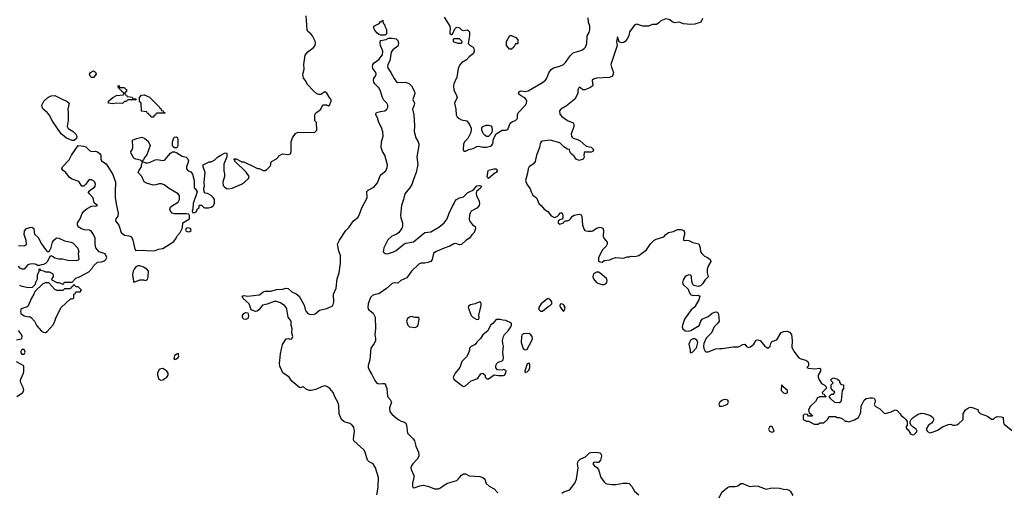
# Model space of a CAD drawing. Header units: inches. Extents: x 2106670 to 2322961, y 36024 to 224899.
# Tile 117 of 256: x 2245764 to 2255983, y 81015 to 85916. Entities that reach past the tile are written whole.
import ezdxf

# ---------------------------------------------------------------- set-up
doc = ezdxf.new("R2010")
doc.units = ezdxf.units.IN
doc.header["$MEASUREMENT"] = 0
doc.layers.add('C2048', color=7, linetype='Continuous')
doc.layers.add('C2058', color=7, linetype='Continuous')

msp = doc.modelspace()

# ---------------------------------------------------------------- linework, layer by layer
at = {"layer": 'C2048', "color": 5}
for points, elevation in [([(2245763, 83163), (2245776, 83156), (2245850, 83139), (2245896, 83144), (2245928, 83172), (2245930, 83194), (2245948, 83230), (2245949, 83271), (2245966, 83310), (2245966, 83330), (2245970, 83334), (2245978, 83318), (2246010, 83312), (2246030, 83302), (2246070, 83302), (2246104, 83284), (2246111, 83270), (2246112, 83250), (2246094, 83230), (2246098, 83218), (2246150, 83192), (2246170, 83192), (2246210, 83174), (2246222, 83178), (2246226, 83190), (2246233, 83193), (2246310, 83194), (2246345, 83235), (2246386, 83250), (2246480, 83300), (2246518, 83342), (2246530, 83362), (2246570, 83402), (2246614, 83406), (2246643, 83417), (2246658, 83430), (2246669, 83450), (2246650, 83488), (2246590, 83509), (2246554, 83550), (2246546, 83590), (2246548, 83650), (2246531, 83690), (2246510, 83718), (2246490, 83734), (2246438, 83738), (2246406, 83746), (2246369, 83769), (2246362, 83790), (2246362, 83810), (2246390, 83852), (2246413, 83907), (2246429, 83930), (2246463, 83957), (2246510, 83981), (2246530, 83986), (2246550, 83981), (2246572, 83988), (2246571, 83991), (2246558, 83998), (2246538, 84018), (2246529, 84050), (2246528, 84070), (2246488, 84110), (2246475, 84130), (2246496, 84150), (2246540, 84180), (2246547, 84190), (2246549, 84210), (2246542, 84230), (2246530, 84245), (2246510, 84257), (2246490, 84256), (2246475, 84245), (2246450, 84209), (2246430, 84189), (2246410, 84189), (2246377, 84237), (2246330, 84257), (2246310, 84261), (2246281, 84281), (2246242, 84330), (2246214, 84354), (2246202, 84370), (2246209, 84390), (2246277, 84463), (2246301, 84510), (2246370, 84612), (2246430, 84604), (2246450, 84596), (2246490, 84560), (2246510, 84549), (2246552, 84552), (2246570, 84545), (2246591, 84530), (2246607, 84510), (2246607, 84470), (2246614, 84454), (2246660, 84420), (2246730, 84310), (2246759, 84230), (2246754, 84130), (2246756, 84070), (2246767, 83990), (2246786, 83910), (2246782, 83878), (2246761, 83850), (2246758, 83830), (2246794, 83786), (2246818, 83710), (2246850, 83681), (2246895, 83675), (2246924, 83664), (2246938, 83630), (2246958, 83538), (2246970, 83522), (2247050, 83526), (2247110, 83518), (2247170, 83522), (2247203, 83537), (2247250, 83542), (2247365, 83615), (2247389, 83650), (2247402, 83678), (2247429, 83710), (2247449, 83750), (2247455, 83765), (2247458, 83810), (2247526, 83850), (2247527, 83887), (2247518, 83898), (2247490, 83902), (2247370, 83904), (2247348, 83910), (2247329, 83930), (2247322, 83950), (2247329, 83971), (2247349, 83991), (2247410, 84025), (2247424, 84050), (2247424, 84090), (2247410, 84109), (2247308, 84170), (2247263, 84203), (2247235, 84215), (2247210, 84214), (2247177, 84203), (2247150, 84201), (2247080, 84220), (2247055, 84235), (2247030, 84289), (2246995, 84330), (2247002, 84350), (2247029, 84390), (2247029, 84411), (2247040, 84440), (2247050, 84442), (2247071, 84431), (2247091, 84431), (2247110, 84435), (2247170, 84462), (2247190, 84465), (2247250, 84455), (2247262, 84458), (2247275, 84465), (2247330, 84531), (2247350, 84545), (2247370, 84545), (2247396, 84536), (2247450, 84502), (2247490, 84491), (2247510, 84472), (2247516, 84450), (2247494, 84390), (2247494, 84370), (2247514, 84350), (2247539, 84339), (2247556, 84316), (2247573, 84247), (2247574, 84170), (2247584, 84164), (2247605, 84130), (2247565, 84010), (2247562, 83950), (2247554, 83930), (2247558, 83918), (2247570, 83914), (2247595, 83925), (2247610, 83954), (2247626, 83970), (2247626, 83990), (2247630, 83994), (2247650, 83994), (2247674, 83970), (2247685, 83965), (2247725, 83965), (2247750, 83971), (2247770, 83981), (2247777, 83990), (2247785, 84015), (2247784, 84050), (2247772, 84072), (2247752, 84092), (2247713, 84113), (2247690, 84118), (2247678, 84130), (2247675, 84170), (2247682, 84190), (2247678, 84230), (2247689, 84330), (2247668, 84390), (2247669, 84411), (2247730, 84442), (2247750, 84442), (2247790, 84462), (2247818, 84490), (2247850, 84511), (2247890, 84532), (2247910, 84534), (2247914, 84530), (2247913, 84493), (2247883, 84417), (2247881, 84399), (2247882, 84350), (2247890, 84318), (2247891, 84290), (2247872, 84230), (2247877, 84197), (2247885, 84185), (2247910, 84166), (2247930, 84162), (2247970, 84170), (2248066, 84210), (2248096, 84230), (2248139, 84270), (2248144, 84290), (2248115, 84335), (2247998, 84450), (2247998, 84458), (2247987, 84473), (2248010, 84472), (2248070, 84442), (2248090, 84442), (2248210, 84382), (2248233, 84373), (2248250, 84372), (2248290, 84352), (2248310, 84352), (2248330, 84362), (2248363, 84397), (2248369, 84410), (2248369, 84430), (2248376, 84444), (2248430, 84472), (2248448, 84490), (2248455, 84505), (2248490, 84525), (2248550, 84518), (2248575, 84525), (2248582, 84550), (2248582, 84650), (2248595, 84690), (2248625, 84735), (2248650, 84751), (2248710, 84747), (2248826, 84750), (2248848, 84770), (2248846, 84850), (2248828, 84868), (2248826, 84930), (2248838, 84950), (2248869, 84971), (2248889, 84990), (2248910, 85034), (2248947, 85033), (2248970, 85022), (2248978, 85030), (2248995, 85070), (2248998, 85090), (2248984, 85104), (2248953, 85153), (2248930, 85168), (2248890, 85142), (2248870, 85142), (2248849, 85149), (2248816, 85176), (2248749, 85249), (2248730, 85286), (2248708, 85310), (2248702, 85350), (2248717, 85403), (2248713, 85450), (2248727, 85550), (2248756, 85584), (2248810, 85623), (2248831, 85649), (2248834, 85674), (2248830, 85694), (2248802, 85750), (2248787, 85770), (2248755, 85795), (2248746, 85810), (2248737, 85957)], 40), ([(2249472, 80990), (2249486, 81070), (2249487, 81170), (2249457, 81270), (2249432, 81310), (2249390, 81330), (2249372, 81350), (2249351, 81431), (2249337, 81457), (2249232, 81550), (2249227, 81570), (2249239, 81650), (2249232, 81690), (2249210, 81715), (2249190, 81730), (2249130, 81745), (2249105, 81770), (2249080, 81830), (2249076, 81916), (2249067, 81950), (2249037, 81997), (2249017, 82050), (2248984, 82090), (2248950, 82114), (2248930, 82119), (2248896, 82110), (2248838, 82082), (2248790, 82071), (2248770, 82071), (2248740, 82080), (2248710, 82109), (2248670, 82099), (2248589, 82169), (2248560, 82210), (2248494, 82254), (2248464, 82324), (2248460, 82350), (2248470, 82450), (2248492, 82548), (2248530, 82608), (2248550, 82609), (2248570, 82602), (2248590, 82608), (2248598, 82630), (2248588, 82670), (2248593, 82710), (2248583, 82750), (2248580, 82790), (2248552, 82832), (2248535, 82915), (2248530, 82930), (2248515, 82950), (2248470, 82979), (2248430, 82993), (2248405, 82995), (2248333, 82967), (2248284, 82956), (2248250, 82910), (2248230, 82893), (2248210, 82890), (2248166, 82906), (2248144, 82970), (2248084, 83024), (2248074, 83050), (2248090, 83056), (2248130, 83049), (2248250, 83062), (2248268, 83072), (2248290, 83094), (2248310, 83102), (2248370, 83102), (2248430, 83118), (2248490, 83122), (2248530, 83133), (2248550, 83129), (2248590, 83094), (2248634, 83074), (2248664, 83050), (2248716, 82956), (2248727, 82910), (2248737, 82890), (2248754, 82870), (2248770, 82864), (2248810, 82859), (2248830, 82866), (2248877, 82903), (2248950, 82920), (2249009, 82950), (2249018, 82962), (2249025, 82990), (2249022, 83070), (2249047, 83133), (2249059, 83230), (2249079, 83290), (2249092, 83392), (2249092, 83470), (2249077, 83517), (2249064, 83590), (2249084, 83630), (2249150, 83730), (2249179, 83761), (2249230, 83829), (2249274, 83866), (2249288, 83890), (2249315, 83965), (2249370, 84070), (2249366, 84134), (2249379, 84150), (2249439, 84181), (2249477, 84223), (2249504, 84296), (2249515, 84310), (2249563, 84350), (2249578, 84382), (2249580, 84410), (2249576, 84436), (2249552, 84512), (2249528, 84548), (2249516, 84590), (2249518, 84650), (2249535, 84710), (2249533, 84753), (2249519, 84799), (2249493, 84850), (2249478, 84898), (2249461, 84930), (2249461, 84939), (2249466, 84954), (2249510, 84965), (2249555, 84970), (2249576, 84990), (2249584, 85010), (2249584, 85030), (2249574, 85050), (2249542, 85082), (2249528, 85108), (2249505, 85185), (2249492, 85210), (2249451, 85251), (2249438, 85270), (2249435, 85290), (2249441, 85310), (2249456, 85330), (2249464, 85350), (2249460, 85370), (2249430, 85410), (2249425, 85430), (2249428, 85450), (2249443, 85470), (2249490, 85504), (2249528, 85552), (2249532, 85590), (2249507, 85650), (2249505, 85675), (2249510, 85702), (2249566, 85710), (2249590, 85725), (2249630, 85726), (2249670, 85717), (2249690, 85701), (2249696, 85670), (2249690, 85642), (2249635, 85605), (2249619, 85581), (2249606, 85490), (2249584, 85450), (2249581, 85430), (2249589, 85410), (2249617, 85370), (2249650, 85305), (2249670, 85276), (2249690, 85266), (2249770, 85267), (2249810, 85251), (2249832, 85230), (2249863, 85170), (2249864, 85150), (2249845, 85090), (2249862, 85050), (2249859, 85030), (2249840, 84990), (2249855, 84930), (2249863, 84817), (2249858, 84758), (2249875, 84690), (2249899, 84650), (2249907, 84630), (2249907, 84610), (2249885, 84495), (2249895, 84415), (2249879, 84330), (2249853, 84270), (2249833, 84207), (2249810, 84170), (2249761, 84110), (2249748, 84050), (2249725, 83990), (2249716, 83890), (2249720, 83860), (2249738, 83810), (2249737, 83770), (2249730, 83750), (2249695, 83705), (2249670, 83687), (2249628, 83670), (2249585, 83635), (2249544, 83550), (2249535, 83510), (2249550, 83495), (2249570, 83488), (2249590, 83491), (2249642, 83510), (2249670, 83524), (2249750, 83590), (2249770, 83598), (2249850, 83613), (2249890, 83642), (2249950, 83697), (2249970, 83709), (2250000, 83713)], 20), ([(2245750, 83574), (2245810, 83572), (2245830, 83582), (2245835, 83590), (2245830, 83626), (2245809, 83690), (2245814, 83726), (2245835, 83750), (2245870, 83762), (2245890, 83764), (2245911, 83750), (2245914, 83710), (2245921, 83690), (2245956, 83656), (2245990, 83591), (2246030, 83534), (2246050, 83514), (2246070, 83514), (2246090, 83554), (2246104, 83610), (2246117, 83630), (2246147, 83653), (2246170, 83651), (2246230, 83622), (2246298, 83610), (2246318, 83598), (2246358, 83558), (2246366, 83546), (2246378, 83510), (2246371, 83490), (2246378, 83430), (2246370, 83422), (2246350, 83417), (2246262, 83418), (2246207, 83433), (2246170, 83434), (2246130, 83442), (2246110, 83458), (2246090, 83466), (2246078, 83462), (2246051, 83409), (2246030, 83388), (2246010, 83378), (2245985, 83375), (2245970, 83366), (2245950, 83366), (2245936, 83376), (2245910, 83386), (2245870, 83382), (2245847, 83373), (2245810, 83329), (2245790, 83329), (2245770, 83341), (2245750, 83359)], 40), ([(2250000, 83398), (2249970, 83390), (2249930, 83391), (2249910, 83385), (2249830, 83310), (2249782, 83238), (2249718, 83210), (2249690, 83184), (2249650, 83187), (2249630, 83180), (2249570, 83128), (2249490, 83072), (2249450, 83066), (2249425, 83055), (2249406, 83034), (2249382, 82970), (2249376, 82930), (2249383, 82910), (2249432, 82872), (2249454, 82830), (2249456, 82710), (2249450, 82650), (2249458, 82610), (2249458, 82590), (2249443, 82557), (2249408, 82510), (2249399, 82390), (2249382, 82330), (2249382, 82310), (2249397, 82270), (2249418, 82238), (2249450, 82173), (2249470, 82148), (2249490, 82139), (2249530, 82145), (2249550, 82144), (2249562, 82130), (2249574, 82090), (2249581, 82010), (2249610, 81976), (2249624, 81950), (2249601, 81890), (2249607, 81850), (2249630, 81821), (2249691, 81770), (2249730, 81751), (2249750, 81747), (2249770, 81731), (2249778, 81710), (2249790, 81630), (2249849, 81569), (2249860, 81550), (2249874, 81494), (2249902, 81430), (2249906, 81390), (2249890, 81360), (2249844, 81310), (2249830, 81290), (2249824, 81270), (2249826, 81250), (2249853, 81190), (2249853, 81167), (2249842, 81110), (2249841, 81081), (2249845, 81065), (2249850, 81061), (2249870, 81064), (2249916, 81084), (2249950, 81088), (2250000, 81078)], 20), ([(2245730, 82598), (2245770, 82602), (2245786, 82610), (2245789, 82630), (2245782, 82650), (2245752, 82692)], 40), ([(2245734, 82010), (2245794, 82046), (2245805, 82070), (2245801, 82101), (2245776, 82150), (2245772, 82170), (2245775, 82190), (2245804, 82250), (2245808, 82268), (2245807, 82327), (2245730, 82369)], 40)]:
    msp.add_lwpolyline(points, dxfattribs=dict(at, elevation=elevation))
for points, elevation in [([(2249510, 85755), (2249490, 85762), (2249470, 85779), (2249450, 85809), (2249441, 85830), (2249439, 85850), (2249487, 85873), (2249499, 85881), (2249510, 85898), (2249522, 85898), (2249528, 85910), (2249534, 85910), (2249538, 85878), (2249551, 85871), (2249552, 85850), (2249570, 85814), (2249570, 85766), (2249562, 85758), (2249550, 85755)], 20), ([(2246510, 85315), (2246495, 85330), (2246489, 85350), (2246498, 85370), (2246530, 85385), (2246551, 85371), (2246556, 85350), (2246530, 85315)], 40), ([(2246830, 85048), (2246770, 85049), (2246730, 85044), (2246686, 85050), (2246686, 85070), (2246730, 85111), (2246770, 85131), (2246842, 85138), (2246846, 85150), (2246842, 85162), (2246827, 85167), (2246822, 85182), (2246806, 85190), (2246802, 85202), (2246790, 85206), (2246786, 85230), (2246790, 85234), (2246798, 85218), (2246813, 85213), (2246852, 85212), (2246858, 85198), (2246873, 85193), (2246874, 85170), (2246858, 85162), (2246854, 85150), (2246858, 85138), (2246873, 85133), (2246878, 85118), (2246932, 85112), (2246938, 85098), (2246970, 85094), (2246974, 85090), (2246970, 85086), (2246890, 85086), (2246878, 85082), (2246872, 85068), (2246853, 85067)], 40), ([(2246330, 84662), (2246310, 84663), (2246248, 84688), (2246194, 84734), (2246103, 84863), (2246069, 84930), (2246052, 84952), (2246009, 84990), (2245997, 85010), (2245993, 85030), (2246014, 85070), (2246055, 85110), (2246090, 85127), (2246130, 85131), (2246210, 85087), (2246252, 85070), (2246276, 85050), (2246264, 84990), (2246268, 84950), (2246266, 84870), (2246258, 84810), (2246267, 84787), (2246318, 84758), (2246346, 84730), (2246358, 84710), (2246355, 84685)], 40), ([(2247150, 84906), (2247127, 84907), (2247122, 84922), (2247107, 84927), (2247102, 84942), (2247087, 84947), (2247082, 84962), (2247029, 84969), (2247026, 85050), (2247006, 85070), (2247006, 85110), (2247028, 85132), (2247057, 85137), (2247110, 85112), (2247214, 85010), (2247218, 84998), (2247230, 84994), (2247234, 84974), (2247254, 84970), (2247258, 84958), (2247272, 84950), (2247270, 84946), (2247190, 84946), (2247178, 84942), (2247173, 84927), (2247158, 84922)], 40), ([(2247038, 84442), (2247030, 84446), (2247018, 84458), (2246970, 84469), (2246950, 84479), (2246921, 84530), (2246919, 84550), (2246932, 84568), (2246937, 84590), (2246934, 84666), (2246976, 84684), (2247030, 84697), (2247064, 84684), (2247096, 84656), (2247118, 84610), (2247084, 84516), (2247061, 84490), (2247050, 84466), (2247034, 84450)], 40), ([(2247370, 84586), (2247356, 84596), (2247349, 84610), (2247349, 84650), (2247362, 84690), (2247370, 84698), (2247390, 84702), (2247402, 84690), (2247405, 84670), (2247405, 84610), (2247402, 84598), (2247390, 84586)], 40), ([(2247510, 83759), (2247492, 83750), (2247485, 83735), (2247488, 83728), (2247510, 83715), (2247530, 83719), (2247544, 83730), (2247538, 83750)], 40), ([(2247010, 83365), (2246990, 83365), (2246968, 83352), (2246951, 83330), (2246942, 83310), (2246934, 83270), (2246944, 83204), (2246950, 83194), (2246970, 83202), (2247010, 83218), (2247050, 83218), (2247070, 83212), (2247090, 83222), (2247098, 83250), (2247099, 83310), (2247082, 83330), (2247049, 83350)], 40), ([(2246067, 83187), (2246033, 83187), (2246004, 83176), (2245921, 83099), (2245911, 83070), (2245887, 83030), (2245850, 82948), (2245841, 82939), (2245790, 82921), (2245777, 82910), (2245771, 82890), (2245777, 82870), (2245810, 82845), (2245850, 82836), (2245870, 82838), (2245886, 82826), (2245916, 82790), (2245943, 82743), (2245990, 82687), (2246010, 82675), (2246030, 82671), (2246050, 82681), (2246110, 82751), (2246129, 82790), (2246143, 82830), (2246193, 82930), (2246290, 83022), (2246310, 83022), (2246326, 83030), (2246326, 83070), (2246342, 83078), (2246347, 83093), (2246390, 83094), (2246406, 83110), (2246370, 83146), (2246350, 83146), (2246330, 83166), (2246318, 83162), (2246313, 83147), (2246298, 83142), (2246290, 83126), (2246230, 83126), (2246210, 83108), (2246150, 83109), (2246130, 83118)], 40), ([(2248110, 82806), (2248089, 82809), (2248080, 82820), (2248075, 82830), (2248077, 82850), (2248090, 82871), (2248110, 82879), (2248130, 82878), (2248139, 82850), (2248135, 82830), (2248130, 82819)], 20), ([(2249830, 82838), (2249810, 82832), (2249790, 82818), (2249778, 82790), (2249791, 82750), (2249810, 82731), (2249870, 82725), (2249890, 82735), (2249901, 82750), (2249909, 82809), (2249907, 82827), (2249870, 82829)], 40), ([(2245810, 82495), (2245790, 82495), (2245782, 82490), (2245772, 82470), (2245786, 82446), (2245810, 82446), (2245822, 82470), (2245815, 82490)], 40), ([(2247410, 82454), (2247390, 82449), (2247371, 82430), (2247364, 82404), (2247370, 82394), (2247390, 82398), (2247410, 82412), (2247417, 82430)], 40), ([(2247250, 82299), (2247230, 82297), (2247210, 82289), (2247193, 82250), (2247193, 82230), (2247208, 82188), (2247230, 82178), (2247250, 82182), (2247291, 82209), (2247306, 82230), (2247306, 82250), (2247292, 82272)], 40)]:
    msp.add_lwpolyline(points, close=True, dxfattribs=dict(at, elevation=elevation))
at = {"layer": 'C2058', "color": 5}
for points, elevation in [([(2250170, 85941), (2250227, 85850), (2250231, 85829), (2250227, 85787), (2250230, 85774), (2250244, 85764), (2250255, 85765), (2250280, 85820), (2250290, 85832), (2250303, 85837), (2250330, 85831), (2250350, 85811), (2250365, 85805), (2250410, 85811), (2250422, 85802), (2250431, 85790), (2250431, 85751), (2250418, 85670), (2250438, 85650), (2250470, 85630), (2250476, 85616), (2250481, 85590), (2250473, 85567), (2250430, 85532), (2250400, 85500), (2250351, 85470), (2250333, 85447), (2250316, 85410), (2250300, 85320), (2250271, 85250), (2250267, 85230), (2250271, 85190), (2250299, 85130), (2250303, 85110), (2250276, 85050), (2250291, 84990), (2250295, 84930), (2250303, 84910), (2250326, 84890), (2250350, 84879), (2250406, 84866), (2250431, 84831), (2250451, 84791), (2250451, 84770), (2250442, 84738), (2250415, 84685), (2250382, 84650), (2250370, 84626), (2250366, 84570), (2250373, 84553), (2250390, 84552), (2250426, 84570), (2250470, 84581), (2250510, 84601), (2250530, 84603), (2250570, 84595), (2250610, 84595), (2250650, 84603), (2250662, 84610), (2250675, 84630), (2250680, 84680), (2250709, 84731), (2250770, 84771), (2250810, 84771), (2250830, 84778), (2250856, 84844), (2250879, 84861), (2250910, 84871), (2250929, 84890), (2250932, 84930), (2250939, 84950), (2251015, 85030), (2251024, 85050), (2251026, 85070), (2251019, 85090), (2251007, 85107), (2250962, 85130), (2250945, 85145), (2250941, 85150), (2250949, 85170), (2250970, 85178), (2251010, 85173), (2251042, 85178), (2251190, 85265), (2251220, 85290), (2251234, 85310), (2251256, 85364), (2251280, 85400), (2251304, 85416), (2251370, 85434), (2251407, 85453), (2251430, 85473), (2251477, 85543), (2251509, 85571), (2251599, 85601), (2251624, 85616), (2251637, 85630), (2251651, 85670), (2251655, 85750), (2251675, 85785), (2251683, 85810), (2251681, 85850), (2251667, 85890), (2251664, 85936)], 40), ([(2252852, 85928), (2252832, 85890), (2252770, 85869), (2252730, 85865), (2252654, 85874), (2252610, 85889), (2252564, 85884), (2252535, 85895), (2252510, 85915), (2252470, 85924), (2252417, 85903), (2252397, 85883), (2252372, 85868), (2252332, 85868), (2252290, 85849), (2252230, 85849), (2252170, 85869), (2252150, 85862), (2252093, 85790), (2252086, 85750), (2252065, 85710), (2252047, 85690), (2252030, 85680), (2252010, 85677), (2251985, 85685), (2251970, 85738), (2251958, 85690), (2251965, 85650), (2251900, 85450), (2251905, 85425), (2251927, 85370), (2251916, 85330), (2251884, 85316), (2251751, 85309), (2251719, 85301), (2251705, 85290), (2251711, 85229), (2251682, 85210), (2251630, 85188), (2251610, 85188), (2251586, 85210), (2251570, 85215), (2251558, 85190), (2251556, 85156), (2251548, 85130), (2251527, 85093), (2251438, 85022), (2251381, 84990), (2251368, 84970), (2251370, 84938), (2251390, 84913), (2251450, 84871), (2251507, 84847), (2251514, 84834), (2251515, 84810), (2251489, 84730), (2251491, 84710), (2251498, 84698), (2251510, 84687), (2251555, 84675), (2251580, 84660), (2251644, 84604), (2251695, 84595), (2251718, 84570), (2251714, 84550), (2251696, 84544), (2251642, 84542), (2251630, 84546), (2251624, 84536), (2251618, 84510), (2251622, 84490), (2251612, 84470), (2251570, 84455), (2251538, 84470), (2251520, 84500), (2251485, 84530), (2251473, 84550), (2251469, 84569), (2251450, 84574), (2251410, 84597), (2251370, 84638), (2251270, 84666), (2251185, 84655), (2251175, 84650), (2251166, 84634), (2251159, 84590), (2251128, 84510), (2251115, 84445), (2251097, 84423), (2251051, 84390), (2251042, 84370), (2251035, 84325), (2251013, 84250), (2251028, 84210), (2251063, 84163), (2251071, 84130), (2251082, 84110), (2251090, 84096), (2251128, 84068), (2251136, 84056), (2251151, 84010), (2251176, 83990), (2251206, 83950), (2251247, 83927), (2251281, 83881), (2251314, 83866), (2251344, 83876), (2251364, 83896), (2251370, 83912), (2251390, 83914), (2251394, 83910), (2251402, 83890), (2251400, 83860), (2251392, 83848), (2251370, 83842), (2251352, 83828), (2251351, 83810), (2251370, 83796), (2251408, 83810), (2251415, 83825), (2251428, 83832), (2251450, 83831), (2251470, 83841), (2251482, 83850), (2251502, 83878), (2251518, 83890), (2251570, 83901), (2251591, 83891), (2251599, 83879), (2251605, 83785), (2251621, 83741), (2251631, 83731), (2251662, 83722), (2251698, 83722), (2251714, 83726), (2251750, 83756), (2251790, 83763), (2251815, 83755), (2251824, 83730), (2251821, 83670), (2251825, 83650), (2251862, 83610), (2251862, 83590), (2251851, 83569), (2251812, 83530), (2251772, 83450), (2251773, 83413), (2251784, 83404), (2251810, 83402), (2251830, 83418), (2251890, 83425), (2251910, 83438), (2251949, 83451), (2252030, 83442), (2252070, 83458), (2252090, 83458), (2252110, 83465), (2252150, 83461), (2252190, 83471), (2252270, 83531), (2252310, 83592), (2252348, 83630), (2252370, 83641), (2252450, 83665), (2252469, 83690), (2252498, 83710), (2252550, 83721), (2252590, 83739), (2252630, 83741), (2252658, 83730), (2252665, 83710), (2252665, 83690), (2252652, 83650), (2252654, 83630), (2252665, 83625), (2252689, 83631), (2252710, 83627), (2252750, 83607), (2252811, 83591), (2252826, 83550), (2252831, 83510), (2252844, 83490), (2252870, 83463), (2252902, 83450), (2252931, 83430), (2252938, 83410), (2252913, 83367), (2252900, 83330), (2252899, 83290), (2252911, 83250), (2252880, 83220), (2252850, 83178), (2252830, 83158), (2252810, 83148), (2252761, 83161), (2252749, 83169), (2252740, 83200), (2252738, 83250), (2252728, 83268), (2252710, 83269), (2252670, 83253), (2252650, 83219), (2252643, 83190), (2252650, 83171), (2252702, 83122), (2252711, 83090), (2252727, 83067), (2252750, 83056), (2252810, 83058), (2252822, 83050), (2252811, 83010), (2252776, 82944), (2252765, 82930), (2252733, 82907), (2252663, 82810), (2252642, 82750), (2252641, 82730), (2252645, 82710), (2252670, 82690), (2252705, 82685), (2252730, 82693), (2252815, 82745), (2252835, 82790), (2252849, 82810), (2252861, 82819), (2252910, 82839), (2252952, 82872), (2252990, 82885), (2253002, 82882), (2253013, 82873), (2253018, 82858), (2253025, 82790), (2253011, 82770), (2252971, 82730), (2252943, 82670), (2252888, 82612), (2252863, 82557), (2252861, 82530), (2252865, 82505), (2252879, 82479), (2252890, 82471), (2252910, 82471), (2252990, 82503), (2253030, 82508), (2253055, 82505), (2253170, 82524), (2253224, 82524), (2253270, 82547), (2253290, 82551), (2253307, 82527), (2253330, 82516), (2253350, 82523), (2253384, 82550), (2253407, 82593), (2253422, 82598), (2253450, 82591), (2253497, 82530), (2253530, 82511), (2253553, 82530), (2253560, 82560), (2253570, 82578), (2253622, 82598), (2253669, 82671), (2253696, 82684), (2253730, 82685), (2253755, 82675), (2253776, 82650), (2253783, 82590), (2253777, 82517), (2253804, 82470), (2253851, 82410), (2253870, 82399), (2253925, 82385), (2253943, 82370), (2253951, 82350), (2253952, 82328), (2253934, 82310), (2253950, 82302), (2254010, 82297), (2254070, 82302), (2254076, 82296), (2254075, 82270), (2254051, 82230), (2254051, 82210), (2254062, 82182), (2254085, 82145), (2254114, 82130), (2254134, 82110), (2254134, 82090), (2254094, 82050), (2254098, 82038), (2254113, 82033), (2254118, 82018), (2254134, 82010), (2254130, 82006), (2254070, 82006), (2254045, 81995), (2254024, 81956), (2253971, 81909), (2253952, 81870), (2253958, 81838), (2253970, 81834), (2253978, 81818), (2253994, 81810), (2253990, 81806), (2253950, 81806), (2253942, 81822), (2253910, 81826), (2253894, 81810), (2253894, 81770), (2253930, 81754), (2253950, 81754), (2254010, 81722), (2254050, 81722), (2254070, 81734), (2254110, 81734), (2254150, 81774), (2254162, 81798), (2254170, 81802), (2254230, 81802), (2254250, 81792), (2254271, 81791), (2254300, 81780), (2254333, 81753), (2254347, 81753), (2254370, 81745), (2254430, 81765), (2254470, 81792), (2254482, 81810), (2254495, 81845), (2254498, 81910), (2254530, 81971), (2254550, 81987), (2254590, 81996), (2254615, 81995), (2254631, 81991), (2254642, 81970), (2254642, 81950), (2254634, 81930), (2254642, 81910), (2254690, 81882), (2254737, 81837), (2254750, 81831), (2254809, 81851), (2254849, 81871), (2254870, 81862), (2254902, 81830), (2254912, 81810), (2254942, 81790), (2254962, 81770), (2254974, 81750), (2254974, 81710), (2254962, 81690), (2254970, 81674), (2254984, 81664), (2255010, 81622), (2255030, 81612), (2255047, 81613), (2255070, 81634), (2255078, 81650), (2255068, 81670), (2255038, 81690), (2255018, 81710), (2255006, 81730), (2255006, 81750), (2255018, 81770), (2255038, 81790), (2255090, 81827), (2255124, 81836), (2255150, 81834), (2255218, 81810), (2255243, 81790), (2255251, 81770), (2255243, 81750), (2255228, 81732), (2255196, 81710), (2255171, 81670), (2255185, 81645), (2255210, 81631), (2255250, 81641), (2255290, 81659), (2255350, 81698), (2255386, 81710), (2255400, 81720), (2255430, 81722), (2255450, 81711), (2255470, 81711), (2255490, 81715), (2255510, 81727), (2255555, 81770), (2255558, 81830), (2255582, 81870), (2255610, 81891), (2255630, 81898), (2255650, 81896), (2255710, 81874), (2255714, 81850), (2255732, 81832), (2255810, 81805), (2255850, 81772), (2255870, 81772), (2255890, 81792), (2255910, 81802), (2255950, 81798), (2255971, 81791), (2255975, 81735), (2255981, 81721), (2256071, 81650)], 40), ([(2250000, 83713), (2250030, 83717), (2250115, 83765), (2250170, 83810), (2250201, 83850), (2250220, 83910), (2250256, 83984), (2250274, 84010), (2250281, 84030), (2250299, 84050), (2250330, 84068), (2250370, 84079), (2250416, 84124), (2250472, 84148), (2250510, 84194), (2250537, 84197), (2250558, 84190), (2250545, 84170), (2250505, 84135), (2250502, 84118), (2250504, 84090), (2250527, 84050), (2250534, 84030), (2250536, 84010), (2250532, 83988), (2250510, 83962), (2250450, 83929), (2250438, 83910), (2250432, 83890), (2250429, 83849), (2250434, 83830), (2250464, 83790), (2250490, 83770), (2250495, 83750), (2250480, 83710), (2250456, 83684), (2250434, 83650), (2250394, 83626), (2250350, 83585), (2250330, 83581), (2250290, 83596), (2250270, 83592), (2250230, 83567), (2250170, 83548), (2250080, 83510), (2250060, 83490), (2250044, 83430), (2250032, 83408), (2250000, 83398)], 20), ([(2251390, 81007), (2251410, 81019), (2251463, 81037), (2251481, 81050), (2251524, 81110), (2251543, 81150), (2251559, 81270), (2251553, 81310), (2251561, 81339), (2251581, 81359), (2251636, 81384), (2251677, 81423), (2251692, 81428), (2251750, 81433), (2251785, 81425), (2251799, 81410), (2251802, 81390), (2251792, 81348), (2251770, 81323), (2251750, 81323), (2251730, 81329), (2251718, 81322), (2251711, 81310), (2251729, 81289), (2251753, 81273), (2251770, 81251), (2251797, 81170), (2251830, 81123), (2251848, 81108), (2251863, 81103), (2251910, 81096), (2251950, 81096), (2252029, 81109), (2252070, 81110), (2252090, 81106), (2252117, 81077), (2252146, 81026), (2252189, 80989)], 20), ([(2250000, 81078), (2250010, 81075), (2250070, 81052), (2250110, 81052), (2250130, 81060), (2250170, 81090), (2250205, 81110), (2250301, 81139), (2250316, 81150), (2250350, 81193), (2250370, 81205), (2250390, 81207), (2250430, 81186), (2250538, 81178), (2250571, 81170), (2250591, 81151), (2250605, 81105), (2250638, 81078), (2250690, 81051), (2250727, 81010)], 20), ([(2253023, 80957), (2253050, 81018), (2253110, 81064), (2253130, 81076), (2253190, 81075), (2253216, 81084), (2253250, 81106), (2253270, 81107), (2253330, 81079), (2253350, 81075), (2253390, 81084), (2253430, 81078), (2253510, 81049), (2253570, 81062), (2253650, 81058), (2253690, 81046), (2253730, 81044), (2253750, 81037), (2253764, 81024), (2253790, 80983)], 20)]:
    msp.add_lwpolyline(points, dxfattribs=dict(at, elevation=elevation))
for points, elevation in [([(2250870, 85609), (2250848, 85610), (2250815, 85650), (2250815, 85690), (2250850, 85751), (2250870, 85751), (2250890, 85742), (2250912, 85730), (2250933, 85707), (2250934, 85670), (2250930, 85666), (2250910, 85666), (2250894, 85630)], 40), ([(2250330, 85718), (2250270, 85718), (2250262, 85710), (2250262, 85690), (2250270, 85685), (2250310, 85672), (2250350, 85674), (2250358, 85690)], 40), ([(2250610, 84706), (2250590, 84718), (2250575, 84735), (2250561, 84770), (2250559, 84790), (2250568, 84810), (2250610, 84822), (2250630, 84823), (2250655, 84815), (2250663, 84803), (2250667, 84770), (2250662, 84738), (2250630, 84706)], 40), ([(2250630, 84269), (2250618, 84278), (2250615, 84290), (2250625, 84350), (2250630, 84356), (2250686, 84370), (2250714, 84370), (2250719, 84350), (2250710, 84330), (2250696, 84324)], 20), ([(2251770, 83298), (2251750, 83298), (2251718, 83282), (2251712, 83250), (2251718, 83230), (2251750, 83191), (2251770, 83181), (2251810, 83171), (2251830, 83171), (2251850, 83182), (2251858, 83190), (2251862, 83210), (2251854, 83234), (2251790, 83288)], 40), ([(2250530, 82988), (2250491, 82969), (2250442, 82958), (2250427, 82950), (2250419, 82930), (2250451, 82850), (2250470, 82827), (2250510, 82807), (2250528, 82812), (2250533, 82827), (2250529, 82851), (2250554, 82954), (2250554, 82974), (2250547, 82987)], 40), ([(2251250, 83024), (2251230, 83015), (2251175, 82970), (2251161, 82950), (2251151, 82930), (2251152, 82910), (2251170, 82892), (2251190, 82892), (2251250, 82942), (2251268, 82952), (2251286, 82970), (2251288, 82990), (2251270, 83015)], 40), ([(2251390, 82969), (2251373, 82967), (2251371, 82950), (2251378, 82930), (2251400, 82900), (2251410, 82892), (2251423, 82917), (2251424, 82930), (2251416, 82950), (2251410, 82959)], 40), ([(2250750, 82808), (2250710, 82806), (2250674, 82766), (2250651, 82750), (2250622, 82690), (2250571, 82649), (2250545, 82610), (2250507, 82573), (2250491, 82549), (2250450, 82528), (2250432, 82510), (2250432, 82490), (2250418, 82450), (2250400, 82420), (2250352, 82370), (2250331, 82310), (2250282, 82250), (2250262, 82210), (2250271, 82190), (2250290, 82171), (2250350, 82125), (2250370, 82111), (2250390, 82121), (2250449, 82171), (2250510, 82192), (2250520, 82200), (2250550, 82242), (2250570, 82251), (2250594, 82230), (2250594, 82210), (2250613, 82193), (2250630, 82192), (2250690, 82234), (2250730, 82226), (2250785, 82225), (2250795, 82230), (2250810, 82254), (2250814, 82270), (2250810, 82278), (2250790, 82289), (2250770, 82282), (2250724, 82284), (2250705, 82305), (2250705, 82330), (2250715, 82350), (2250730, 82365), (2250770, 82378), (2250782, 82390), (2250784, 82410), (2250777, 82470), (2250784, 82530), (2250777, 82557), (2250776, 82590), (2250787, 82630), (2250797, 82650), (2250835, 82690), (2250862, 82730), (2250869, 82750), (2250868, 82770), (2250810, 82796), (2250779, 82799)], 40), ([(2251050, 82661), (2250990, 82659), (2250975, 82645), (2250971, 82630), (2250968, 82568), (2250990, 82506), (2251010, 82491), (2251030, 82501), (2251081, 82590), (2251085, 82610), (2251083, 82630), (2251070, 82649)], 40), ([(2252750, 82606), (2252727, 82593), (2252708, 82552), (2252722, 82490), (2252722, 82470), (2252724, 82464), (2252730, 82462), (2252750, 82472), (2252790, 82514), (2252801, 82570), (2252792, 82592), (2252770, 82605)], 40), ([(2251050, 82355), (2251030, 82346), (2251005, 82270), (2251010, 82254), (2251018, 82262), (2251030, 82265), (2251050, 82285), (2251059, 82310), (2251058, 82338)], 40), ([(2254270, 81944), (2254225, 81945), (2254183, 81983), (2254166, 82010), (2254190, 82034), (2254210, 82034), (2254226, 82050), (2254222, 82062), (2254207, 82067), (2254186, 82090), (2254186, 82130), (2254206, 82150), (2254186, 82170), (2254186, 82190), (2254210, 82202), (2254252, 82190), (2254272, 82170), (2254273, 82153), (2254290, 82134), (2254314, 82130), (2254313, 82093), (2254302, 82070), (2254290, 81966), (2254282, 81950)], 40), ([(2253670, 82126), (2253666, 82070), (2253690, 82047), (2253710, 82041), (2253730, 82045), (2253734, 82050), (2253732, 82072), (2253688, 82108), (2253682, 82122)], 40), ([(2253090, 81977), (2253070, 81974), (2253050, 81966), (2253031, 81950), (2253021, 81930), (2253026, 81910), (2253050, 81908), (2253070, 81911), (2253109, 81930), (2253119, 81950), (2253114, 81970)], 40), ([(2253570, 81699), (2253550, 81699), (2253537, 81670), (2253547, 81650), (2253570, 81639), (2253590, 81645), (2253594, 81650), (2253579, 81690)], 40)]:
    msp.add_lwpolyline(points, close=True, dxfattribs=dict(at, elevation=elevation))

doc.saveas('drawing.dxf')
